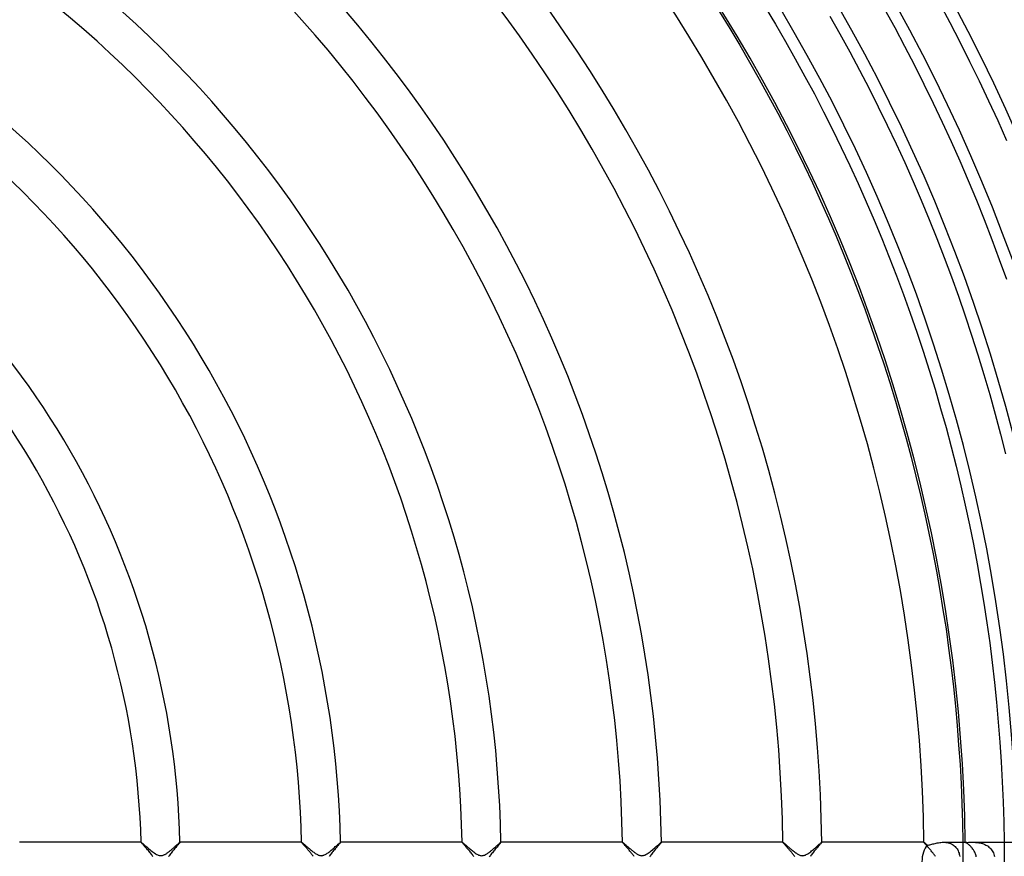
# Model space of a CAD drawing. Header units: millimetres. Extents: x -310 to 310, y -273 to 273.
# Tile 57 of 84: x 68 to 169, y 1 to 87. Entities that reach past the tile are written whole.
import ezdxf

# ---------------------------------------------------------------- set-up
doc = ezdxf.new("R2010")
doc.units = ezdxf.units.MM
doc.layers.add('HIDDEN', color=7, linetype='Continuous')
doc.layers.add('THICK', color=7, linetype='Continuous')

msp = doc.modelspace()

# ---------------------------------------------------------------- linework, layer by layer
at = {"layer": 'HIDDEN'}
for p, q in [((80.48, 2), (80.48, 2)), ((80.48, 2), (80.48, 2)), ((80.48, 2), (80.48, 2)), ((80.48, 2), (80.48, 2)), ((80.48, 2), (80.48, 2)), ((80.48, 2), (80.48, 2)), ((80.48, 2), (80.48, 2)), ((80.48, 2), (80.49, 1.99)), ((80.49, 1.99), (80.51, 1.98)), ((80.51, 1.98), (80.55, 1.95)), ((80.55, 1.95), (80.6, 1.91)), ((80.6, 1.91), (80.65, 1.87)), ((80.65, 1.87), (80.72, 1.81)), ((80.72, 1.81), (80.79, 1.75)), ((80.79, 1.75), (80.87, 1.68)), ((80.87, 1.68), (80.96, 1.6)), ((80.96, 1.6), (81.06, 1.52)), ((81.06, 1.52), (81.16, 1.43)), ((81.16, 1.43), (81.27, 1.34)), ((81.27, 1.34), (81.38, 1.25)), ((81.38, 1.25), (81.49, 1.15)), ((81.49, 1.15), (81.61, 1.06)), ((81.61, 1.06), (81.72, 0.98)), ((83.27, 0.98), (83.32, 1.02)), ((83.32, 1.02), (83.37, 1.06)), ((83.37, 1.06), (83.43, 1.1)), ((83.43, 1.1), (83.48, 1.15)), ((83.48, 1.15), (83.54, 1.2)), ((83.54, 1.2), (83.6, 1.24)), ((83.6, 1.24), (83.65, 1.29)), ((83.65, 1.29), (83.71, 1.34)), ((83.71, 1.34), (83.76, 1.39)), ((83.76, 1.39), (83.82, 1.43)), ((83.82, 1.43), (83.87, 1.48)), ((83.87, 1.48), (83.92, 1.53)), ((83.92, 1.53), (83.97, 1.57)), ((83.97, 1.57), (84.02, 1.62)), ((84.02, 1.62), (84.07, 1.66)), ((84.07, 1.66), (84.12, 1.7)), ((84.12, 1.7), (84.16, 1.74)), ((84.16, 1.74), (84.2, 1.78)), ((84.2, 1.78), (84.24, 1.81)), ((84.24, 1.81), (84.28, 1.84)), ((84.28, 1.84), (84.31, 1.87)), ((84.31, 1.87), (84.35, 1.9)), ((84.35, 1.9), (84.37, 1.93)), ((84.37, 1.93), (84.4, 1.95)), ((84.4, 1.95), (84.42, 1.97)), ((84.42, 1.97), (84.44, 1.98)), ((84.44, 1.98), (84.46, 1.99)), ((84.46, 1.99), (84.47, 2)), ((84.48, 2), (84.47, 2)), ((84.47, 2), (84.47, 2)), ((84.47, 2), (84.48, 2)), ((84.47, 2), (84.47, 2)), ((84.48, 2), (84.48, 2)), ((84.48, 2), (84.48, 2)), ((84.48, 2), (84.48, 2)), ((84.48, 2), (84.48, 2)), ((96.98, 2), (96.98, 2)), ((96.98, 2), (96.98, 2)), ((96.98, 2), (96.98, 2)), ((96.98, 2), (96.98, 2)), ((96.98, 2), (96.98, 2)), ((96.98, 2), (96.98, 2)), ((96.98, 2), (96.98, 2)), ((96.98, 2), (96.99, 2)), ((96.99, 2), (97, 1.99)), ((97, 1.99), (97.02, 1.98)), ((97.02, 1.98), (97.04, 1.96)), ((97.04, 1.96), (97.07, 1.94)), ((97.07, 1.94), (97.1, 1.91)), ((97.1, 1.91), (97.14, 1.88)), ((97.14, 1.88), (97.18, 1.85)), ((97.18, 1.85), (97.22, 1.81)), ((97.22, 1.81), (97.27, 1.77)), ((97.27, 1.77), (97.32, 1.73)), ((97.32, 1.73), (97.37, 1.68)), ((97.37, 1.68), (97.43, 1.63)), ((97.43, 1.63), (97.49, 1.58)), ((97.49, 1.58), (97.56, 1.52)), ((97.56, 1.52), (97.62, 1.46)), ((97.62, 1.46), (97.69, 1.41)), ((97.69, 1.41), (97.76, 1.35)), ((97.76, 1.35), (97.84, 1.28)), ((97.84, 1.28), (97.91, 1.22)), ((97.91, 1.22), (97.99, 1.16)), ((97.99, 1.16), (98.07, 1.09)), ((98.07, 1.09), (98.15, 1.03)), ((98.15, 1.03), (98.23, 0.97)), ((99.79, 0.99), (99.87, 1.06)), ((99.87, 1.06), (99.96, 1.13)), ((99.96, 1.13), (100.04, 1.2)), ((100.04, 1.2), (100.13, 1.27)), ((100.13, 1.27), (100.21, 1.34)), ((100.21, 1.34), (100.29, 1.41)), ((100.29, 1.41), (100.37, 1.48)), ((100.37, 1.48), (100.45, 1.55)), ((100.45, 1.55), (100.52, 1.61)), ((100.52, 1.61), (100.59, 1.68)), ((100.59, 1.68), (100.66, 1.74)), ((100.66, 1.74), (100.72, 1.79)), ((100.72, 1.79), (100.78, 1.84)), ((100.78, 1.84), (100.83, 1.89)), ((100.83, 1.89), (100.88, 1.93)), ((100.88, 1.93), (100.91, 1.96)), ((100.91, 1.96), (100.94, 1.98)), ((100.94, 1.98), (100.97, 2)), ((100.97, 2), (100.98, 2)), ((100.98, 2), (100.98, 2)), ((100.98, 2), (100.98, 2)), ((100.98, 2), (100.98, 2)), ((100.98, 2), (100.98, 2)), ((100.98, 2), (100.98, 2)), ((100.98, 2), (100.98, 2)), ((100.98, 2), (100.98, 2)), ((113.48, 2), (113.48, 2)), ((113.48, 2), (113.48, 2)), ((113.48, 2), (113.48, 2)), ((113.48, 2), (113.48, 2)), ((113.48, 2), (113.48, 2)), ((113.48, 2), (113.48, 2)), ((113.48, 2), (113.48, 2)), ((113.48, 2), (113.5, 2)), ((113.5, 2), (113.52, 1.98)), ((113.52, 1.98), (113.54, 1.96)), ((113.54, 1.96), (113.58, 1.93)), ((113.58, 1.93), (113.62, 1.9)), ((113.62, 1.9), (113.67, 1.85)), ((113.67, 1.85), (113.73, 1.81)), ((113.73, 1.81), (113.79, 1.75)), ((113.79, 1.75), (113.86, 1.69)), ((113.86, 1.69), (113.93, 1.63)), ((113.93, 1.63), (114.01, 1.56)), ((114.01, 1.56), (114.09, 1.5)), ((114.09, 1.5), (114.17, 1.42)), ((114.17, 1.42), (114.26, 1.35)), ((114.26, 1.35), (114.34, 1.28)), ((114.34, 1.28), (114.43, 1.21)), ((114.43, 1.21), (114.51, 1.14)), ((114.51, 1.14), (114.6, 1.07)), ((114.6, 1.07), (114.68, 1.01)), ((116.25, 0.96), (116.32, 1.02)), ((116.32, 1.02), (116.4, 1.08)), ((116.4, 1.08), (116.47, 1.14)), ((116.47, 1.14), (116.55, 1.2)), ((116.55, 1.2), (116.62, 1.26)), ((116.62, 1.26), (116.7, 1.33)), ((116.7, 1.33), (116.77, 1.39)), ((116.77, 1.39), (116.84, 1.45)), ((116.84, 1.45), (116.91, 1.51)), ((116.91, 1.51), (116.97, 1.57)), ((116.97, 1.57), (117.04, 1.62)), ((117.04, 1.62), (117.1, 1.68)), ((117.1, 1.68), (117.15, 1.73)), ((117.15, 1.73), (117.21, 1.78)), ((117.21, 1.78), (117.26, 1.82)), ((117.26, 1.82), (117.3, 1.86)), ((117.3, 1.86), (117.34, 1.9)), ((117.34, 1.9), (117.38, 1.93)), ((117.38, 1.93), (117.41, 1.95)), ((117.41, 1.95), (117.44, 1.97)), ((117.44, 1.97), (117.46, 1.99)), ((117.46, 1.99), (117.47, 2)), ((117.47, 2), (117.48, 2)), ((117.48, 2), (117.48, 2)), ((117.48, 2), (117.48, 2)), ((117.48, 2), (117.48, 2)), ((117.48, 2), (117.48, 2)), ((117.48, 2), (117.48, 2)), ((117.48, 2), (117.48, 2)), ((117.48, 2), (117.48, 2)), ((129.98, 2), (129.98, 2)), ((129.98, 2), (129.98, 2)), ((129.98, 2), (129.99, 2)), ((129.99, 2), (129.98, 2)), ((129.99, 2), (129.99, 2)), ((129.99, 2), (129.99, 2)), ((129.99, 2), (129.99, 2)), ((129.99, 2), (129.99, 2)), ((129.99, 2), (130, 1.99)), ((130, 1.99), (130.02, 1.98)), ((130.02, 1.98), (130.04, 1.97)), ((130.04, 1.97), (130.06, 1.95)), ((130.06, 1.95), (130.09, 1.93)), ((130.09, 1.93), (130.12, 1.9)), ((130.12, 1.9), (130.15, 1.87)), ((130.15, 1.87), (130.19, 1.84)), ((130.19, 1.84), (130.23, 1.81)), ((130.23, 1.81), (130.27, 1.77)), ((130.27, 1.77), (130.32, 1.73)), ((130.32, 1.73), (130.36, 1.69)), ((130.36, 1.69), (130.41, 1.65)), ((130.41, 1.65), (130.46, 1.61)), ((130.46, 1.61), (130.52, 1.56)), ((130.52, 1.56), (130.57, 1.51)), ((130.57, 1.51), (130.63, 1.46)), ((130.63, 1.46), (130.69, 1.41)), ((130.69, 1.41), (130.75, 1.36)), ((130.75, 1.36), (130.81, 1.31)), ((130.81, 1.31), (130.88, 1.25)), ((130.88, 1.25), (130.94, 1.2)), ((130.94, 1.2), (131.01, 1.15)), ((131.01, 1.15), (131.07, 1.1)), ((131.07, 1.1), (131.14, 1.04)), ((131.14, 1.04), (131.2, 0.99)), ((132.73, 0.95), (132.84, 1.03)), ((132.84, 1.03), (132.95, 1.12)), ((132.95, 1.12), (133.06, 1.21)), ((133.06, 1.21), (133.17, 1.31)), ((133.17, 1.31), (133.28, 1.4)), ((133.28, 1.4), (133.39, 1.49)), ((133.39, 1.49), (133.49, 1.59)), ((133.49, 1.59), (133.59, 1.67)), ((133.59, 1.67), (133.68, 1.75)), ((133.68, 1.75), (133.76, 1.82)), ((133.76, 1.82), (133.83, 1.88)), ((133.83, 1.88), (133.89, 1.93)), ((133.89, 1.93), (133.93, 1.97)), ((133.93, 1.97), (133.97, 1.99)), ((133.97, 1.99), (133.98, 2)), ((133.99, 2), (133.98, 2)), ((133.98, 2), (133.98, 2)), ((133.98, 2), (133.98, 2)), ((133.98, 2), (133.98, 2)), ((133.98, 2), (133.98, 2)), ((133.98, 2), (133.99, 2)), ((133.99, 2), (133.99, 2)), ((146.49, 2), (146.49, 2)), ((146.49, 2), (146.49, 2)), ((146.49, 2), (146.49, 2)), ((146.49, 2), (146.49, 2)), ((146.49, 2), (146.49, 2)), ((146.49, 2), (146.49, 2)), ((146.49, 2), (146.49, 2)), ((146.49, 2), (146.5, 2)), ((146.5, 2), (146.51, 1.99)), ((146.51, 1.99), (146.53, 1.97)), ((146.53, 1.97), (146.56, 1.96)), ((146.56, 1.96), (146.59, 1.93)), ((146.59, 1.93), (146.62, 1.9)), ((146.62, 1.9), (146.66, 1.87)), ((146.66, 1.87), (146.71, 1.83)), ((146.71, 1.83), (146.76, 1.79)), ((146.76, 1.79), (146.81, 1.74)), ((146.81, 1.74), (146.87, 1.69)), ((146.87, 1.69), (146.93, 1.64)), ((146.93, 1.64), (146.99, 1.58)), ((146.99, 1.58), (147.06, 1.52)), ((147.06, 1.52), (147.13, 1.46)), ((147.13, 1.46), (147.2, 1.4)), ((147.2, 1.4), (147.27, 1.34)), ((147.27, 1.34), (147.35, 1.28)), ((147.35, 1.28), (147.42, 1.22)), ((147.42, 1.22), (147.5, 1.16)), ((147.5, 1.16), (147.57, 1.1)), ((147.57, 1.1), (147.65, 1.04)), ((147.65, 1.04), (147.72, 0.98)), ((149.24, 0.96), (149.34, 1.03)), ((149.34, 1.03), (149.44, 1.11)), ((149.44, 1.11), (149.54, 1.19)), ((149.54, 1.19), (149.63, 1.27)), ((149.63, 1.27), (149.73, 1.35)), ((149.73, 1.35), (149.82, 1.43)), ((149.82, 1.43), (149.91, 1.51)), ((149.91, 1.51), (150, 1.59)), ((150, 1.59), (150.08, 1.66)), ((150.08, 1.66), (150.16, 1.73)), ((150.16, 1.73), (150.23, 1.8)), ((150.23, 1.8), (150.3, 1.85)), ((150.3, 1.85), (150.36, 1.9)), ((150.36, 1.9), (150.4, 1.94)), ((150.4, 1.94), (150.44, 1.97)), ((150.44, 1.97), (150.47, 1.99)), ((150.47, 1.99), (150.48, 2)), ((150.49, 2), (150.48, 2)), ((150.48, 2), (150.48, 2)), ((150.48, 2), (150.49, 2)), ((150.49, 2), (150.49, 2)), ((150.49, 2), (150.49, 2)), ((150.49, 2), (150.49, 2)), ((150.49, 2), (150.49, 2)), ((160.99, 2), (160.99, 2)), ((160.99, 2), (161, 2)), ((160.99, 2), (160.99, 2)), ((160.99, 2), (160.99, 2)), ((160.99, 2), (160.99, 2)), ((160.99, 2), (160.99, 2)), ((160.99, 2), (160.99, 2)), ((160.99, 2), (160.99, 2)), ((161, 2), (161.01, 1.99)), ((161.01, 1.99), (161.02, 1.98)), ((161.02, 1.98), (161.03, 1.97)), ((161.03, 1.97), (161.05, 1.96)), ((161.05, 1.96), (161.08, 1.94)), ((161.08, 1.94), (161.1, 1.92)), ((161.1, 1.92), (161.13, 1.89)), ((161.13, 1.89), (161.16, 1.87)), ((161.16, 1.87), (161.2, 1.84)), ((161.2, 1.84), (161.23, 1.81)), ((161.23, 1.81), (161.27, 1.78)), ((161.27, 1.78), (161.31, 1.74)), ((161.31, 1.74), (161.35, 1.7)), ((161.35, 1.7), (161.43, 1.71)), ((161.43, 1.71), (161.52, 1.73)), ((161.52, 1.73), (161.61, 1.75)), ((161.61, 1.75), (161.7, 1.77)), ((161.7, 1.77), (161.8, 1.8)), ((161.8, 1.8), (161.91, 1.83)), ((161.91, 1.83), (162.02, 1.85)), ((162.02, 1.85), (162.13, 1.88)), ((162.13, 1.88), (162.24, 1.91)), ((162.24, 1.91), (162.36, 1.93)), ((162.36, 1.93), (162.49, 1.96)), ((162.49, 1.96), (162.61, 1.97)), ((162.61, 1.97), (162.74, 1.99)), ((162.74, 1.99), (162.87, 2)), ((162.87, 2), (163, 2)), ((163, 2), (163.12, 2)), ((163, 2), (164.99, 2)), ((163.12, 2), (163.25, 1.99)), ((163.25, 1.99), (163.37, 1.97)), ((163.37, 1.97), (163.49, 1.95)), ((163.49, 1.95), (163.61, 1.91)), ((163.61, 1.91), (163.72, 1.87)), ((163.72, 1.87), (163.83, 1.83)), ((163.83, 1.83), (163.93, 1.77)), ((163.93, 1.77), (164.02, 1.71)), ((164.02, 1.71), (164.11, 1.64)), ((164.11, 1.64), (164.2, 1.57)), ((164.2, 1.57), (164.27, 1.48)), ((164.27, 1.48), (164.34, 1.4)), ((164.34, 1.4), (164.41, 1.31)), ((164.41, 1.31), (164.46, 1.21)), ((164.46, 1.21), (164.51, 1.11)), ((164.51, 1.11), (164.56, 1)), ((165.24, 2), (165.24, 2)), ((165.24, 2), (165.24, 2)), ((165.24, 2), (165.24, 2)), ((165.24, 2), (165.24, 2)), ((165.24, 2), (165.24, 2)), ((165.24, 2), (165.25, 2)), ((165.24, 2), (165.25, 2)), ((165.25, 2), (165.27, 2)), ((165.27, 2), (165.29, 2)), ((165.29, 2), (165.33, 2)), ((165.33, 2), (165.38, 2)), ((165.38, 2), (165.44, 1.99)), ((165.44, 1.99), (165.51, 1.99)), ((165.51, 1.99), (165.59, 2)), ((165.59, 2), (165.67, 2)), ((165.67, 2), (165.77, 2)), ((165.77, 2), (165.87, 2)), ((165.87, 2), (165.97, 2)), ((165.97, 2), (166.08, 2)), ((165.97, 2), (169.24, 2)), ((166.08, 2), (166.18, 2)), ((166.18, 2), (166.29, 1.99)), ((166.29, 1.99), (166.41, 1.98)), ((166.41, 1.98), (166.52, 1.97)), ((166.52, 1.97), (166.64, 1.96)), ((166.64, 1.96), (166.76, 1.93)), ((166.76, 1.93), (166.89, 1.91)), ((166.89, 1.91), (167.01, 1.87)), ((167.01, 1.87), (167.13, 1.83)), ((167.13, 1.83), (167.25, 1.78)), ((167.25, 1.78), (167.36, 1.72)), ((167.36, 1.72), (167.47, 1.66)), ((167.47, 1.66), (167.58, 1.59)), ((167.58, 1.59), (167.68, 1.51)), ((167.68, 1.51), (167.77, 1.42)), ((167.77, 1.42), (167.86, 1.33)), ((167.86, 1.33), (167.94, 1.23)), ((167.94, 1.23), (168.01, 1.12)), ((168.01, 1.12), (168.08, 1.01)), ((81.72, 0.98), (81.83, 0.9)), ((81.83, 0.9), (81.94, 0.83)), ((81.94, 0.83), (82.05, 0.76)), ((82.05, 0.76), (82.15, 0.71)), ((82.15, 0.71), (82.24, 0.67)), ((82.24, 0.67), (82.32, 0.65)), ((82.32, 0.65), (82.4, 0.63)), ((82.4, 0.63), (82.47, 0.63)), ((82.47, 0.63), (82.54, 0.63)), ((82.54, 0.63), (82.6, 0.63)), ((82.6, 0.63), (82.67, 0.65)), ((82.67, 0.65), (82.74, 0.67)), ((82.74, 0.67), (82.81, 0.7)), ((82.81, 0.7), (82.88, 0.73)), ((82.88, 0.73), (82.94, 0.76)), ((82.94, 0.76), (83, 0.79)), ((83, 0.79), (83.06, 0.83)), ((83.06, 0.83), (83.11, 0.86)), ((83.11, 0.86), (83.16, 0.9)), ((83.16, 0.9), (83.21, 0.94)), ((83.21, 0.94), (83.27, 0.98)), ((98.23, 0.97), (98.31, 0.92)), ((98.31, 0.92), (98.39, 0.86)), ((98.39, 0.86), (98.46, 0.81)), ((98.46, 0.81), (98.54, 0.77)), ((98.54, 0.77), (98.62, 0.73)), ((98.62, 0.73), (98.69, 0.69)), ((98.69, 0.69), (98.75, 0.67)), ((98.75, 0.67), (98.82, 0.65)), ((98.82, 0.65), (98.88, 0.64)), ((98.88, 0.64), (98.93, 0.63)), ((98.93, 0.63), (98.99, 0.62)), ((98.99, 0.62), (99.04, 0.63)), ((99.04, 0.63), (99.09, 0.63)), ((99.09, 0.63), (99.15, 0.64)), ((99.15, 0.64), (99.2, 0.66)), ((99.2, 0.66), (99.26, 0.67)), ((99.26, 0.67), (99.32, 0.7)), ((99.32, 0.7), (99.39, 0.73)), ((99.39, 0.73), (99.47, 0.77)), ((99.47, 0.77), (99.54, 0.82)), ((99.54, 0.82), (99.62, 0.87)), ((99.62, 0.87), (99.71, 0.93)), ((99.71, 0.93), (99.79, 0.99)), ((114.68, 1.01), (114.77, 0.94)), ((114.77, 0.94), (114.85, 0.89)), ((114.85, 0.89), (114.94, 0.83)), ((114.94, 0.83), (115.02, 0.78)), ((115.02, 0.78), (115.1, 0.73)), ((115.1, 0.73), (115.19, 0.69)), ((115.19, 0.69), (115.27, 0.66)), ((115.27, 0.66), (115.35, 0.64)), ((115.35, 0.64), (115.43, 0.63)), ((115.43, 0.63), (115.5, 0.62)), ((115.5, 0.62), (115.58, 0.63)), ((115.58, 0.63), (115.65, 0.64)), ((115.65, 0.64), (115.73, 0.66)), ((115.73, 0.66), (115.81, 0.69)), ((115.81, 0.69), (115.89, 0.73)), ((115.89, 0.73), (115.96, 0.77)), ((115.96, 0.77), (116.03, 0.81)), ((116.03, 0.81), (116.1, 0.86)), ((116.1, 0.86), (116.18, 0.91)), ((116.18, 0.91), (116.25, 0.96)), ((131.2, 0.99), (131.27, 0.95)), ((131.27, 0.95), (131.33, 0.9)), ((131.33, 0.9), (131.39, 0.86)), ((131.39, 0.86), (131.45, 0.82)), ((131.45, 0.82), (131.51, 0.78)), ((131.51, 0.78), (131.58, 0.75)), ((131.58, 0.75), (131.64, 0.72)), ((131.64, 0.72), (131.7, 0.69)), ((131.7, 0.69), (131.77, 0.66)), ((131.77, 0.66), (131.84, 0.64)), ((131.84, 0.64), (131.91, 0.63)), ((131.91, 0.63), (131.99, 0.62)), ((131.99, 0.62), (132.06, 0.63)), ((132.06, 0.63), (132.13, 0.64)), ((132.13, 0.64), (132.21, 0.66)), ((132.21, 0.66), (132.3, 0.69)), ((132.3, 0.69), (132.4, 0.74)), ((132.4, 0.74), (132.51, 0.8)), ((132.51, 0.8), (132.62, 0.87)), ((132.62, 0.87), (132.73, 0.95)), ((147.72, 0.98), (147.8, 0.92)), ((147.8, 0.92), (147.87, 0.87)), ((147.87, 0.87), (147.95, 0.82)), ((147.95, 0.82), (148.02, 0.78)), ((148.02, 0.78), (148.1, 0.74)), ((148.1, 0.74), (148.17, 0.7)), ((148.17, 0.7), (148.24, 0.67)), ((148.24, 0.67), (148.3, 0.65)), ((148.3, 0.65), (148.36, 0.64)), ((148.36, 0.64), (148.41, 0.63)), ((148.41, 0.63), (148.47, 0.63)), ((148.47, 0.63), (148.52, 0.62)), ((148.52, 0.62), (148.57, 0.63)), ((148.57, 0.63), (148.62, 0.64)), ((148.62, 0.64), (148.68, 0.65)), ((148.68, 0.65), (148.74, 0.67)), ((148.74, 0.67), (148.8, 0.69)), ((148.8, 0.69), (148.88, 0.73)), ((148.88, 0.73), (148.97, 0.77)), ((148.97, 0.77), (149.06, 0.83)), ((149.06, 0.83), (149.15, 0.89)), ((149.15, 0.89), (149.24, 0.96)), ((164.56, 1), (164.6, 0.89)), ((164.6, 0.89), (164.63, 0.78)), ((164.63, 0.78), (164.66, 0.66)), ((164.66, 0.66), (164.69, 0.53)), ((168.08, 1.01), (168.13, 0.9)), ((168.13, 0.9), (168.18, 0.78)), ((168.18, 0.78), (168.22, 0.65)), ((168.22, 0.65), (168.26, 0.53))]:
    msp.add_line(p, q, dxfattribs=at)
msp.add_ellipse((161.98, 0), major_axis=(0, -2), ratio=0.598741, start_param=-2.589439, end_param=-1.570796, dxfattribs=at)
at = {"layer": 'THICK'}
for p, q in [((162.59, 88.26), (163.65, 86.28)), ((139.98, 87.36), (141.02, 85.66)), ((144.66, 87.86), (145.71, 86.1)), ((156.92, 87.66), (157.98, 85.75)), ((145.71, 86.1), (146.75, 84.33)), ((151.3, 86.94), (152.34, 85.1)), ((163.65, 86.28), (164.68, 84.29)), ((141.02, 85.66), (142.05, 83.94)), ((152.34, 85.1), (153.36, 83.25)), ((157.98, 85.75), (159, 83.83)), ((146.75, 84.33), (147.76, 82.54)), ((164.68, 84.29), (165.69, 82.28)), ((142.05, 83.94), (143.06, 82.21)), ((153.36, 83.25), (154.36, 81.38)), ((159, 83.83), (160.01, 81.9)), ((143.06, 82.21), (144.05, 80.47)), ((147.76, 82.54), (148.75, 80.74)), ((165.69, 82.28), (166.68, 80.27)), ((154.36, 81.38), (155.34, 79.5)), ((160.01, 81.9), (160.99, 79.95)), ((144.05, 80.47), (145.01, 78.72)), ((148.75, 80.74), (149.72, 78.93)), ((166.68, 80.27), (167.64, 78.24)), ((155.34, 79.5), (156.29, 77.61)), ((160.99, 79.95), (161.95, 77.99)), ((145.01, 78.72), (145.96, 76.95)), ((149.72, 78.93), (150.66, 77.11)), ((161.95, 77.99), (162.88, 76.02)), ((167.64, 78.24), (168.58, 76.2)), ((150.66, 77.11), (151.59, 75.28)), ((156.29, 77.61), (157.22, 75.71)), ((145.96, 76.95), (146.88, 75.18)), ((162.88, 76.02), (163.79, 74.04)), ((168.58, 76.2), (169.49, 74.15)), ((146.88, 75.18), (147.78, 73.39)), ((151.59, 75.28), (152.49, 73.43)), ((157.22, 75.71), (158.13, 73.8)), ((163.79, 74.04), (164.68, 72.05)), ((147.78, 73.39), (148.66, 71.59)), ((152.49, 73.43), (153.37, 71.58)), ((158.13, 73.8), (159.01, 71.88)), ((164.68, 72.05), (165.54, 70.04)), ((148.66, 71.59), (149.52, 69.78)), ((153.37, 71.58), (154.23, 69.71)), ((159.01, 71.88), (159.87, 69.94)), ((159.87, 69.94), (160.71, 68)), ((165.54, 70.04), (166.38, 68.03)), ((149.52, 69.78), (150.35, 67.96)), ((154.23, 69.71), (155.06, 67.84)), ((150.35, 67.96), (151.17, 66.14)), ((160.71, 68), (161.52, 66.04)), ((166.38, 68.03), (167.19, 66.01)), ((155.06, 67.84), (155.87, 65.95)), ((151.17, 66.14), (151.96, 64.3)), ((155.87, 65.95), (156.66, 64.06)), ((161.52, 66.04), (162.31, 64.08)), ((167.19, 66.01), (167.98, 63.98)), ((151.96, 64.3), (152.73, 62.45)), ((156.66, 64.06), (157.43, 62.15)), ((162.31, 64.08), (163.07, 62.11)), ((167.98, 63.98), (168.74, 61.93)), ((152.73, 62.45), (153.47, 60.59)), ((157.43, 62.15), (158.17, 60.24)), ((163.07, 62.11), (163.81, 60.12)), ((168.74, 61.93), (169.48, 59.88)), ((153.47, 60.59), (154.2, 58.73)), ((158.17, 60.24), (158.89, 58.32)), ((163.81, 60.12), (164.53, 58.13)), ((154.2, 58.73), (154.9, 56.85)), ((158.89, 58.32), (159.58, 56.38)), ((164.53, 58.13), (165.23, 56.13)), ((154.9, 56.85), (155.57, 54.97)), ((159.58, 56.38), (160.25, 54.44)), ((165.23, 56.13), (165.89, 54.12)), ((155.57, 54.97), (156.23, 53.08)), ((160.25, 54.44), (160.9, 52.5)), ((165.89, 54.12), (166.54, 52.11)), ((156.23, 53.08), (156.86, 51.18)), ((160.9, 52.5), (161.53, 50.54)), ((166.54, 52.11), (167.16, 50.08)), ((156.86, 51.18), (157.47, 49.27)), ((161.53, 50.54), (162.13, 48.58)), ((167.16, 50.08), (167.75, 48.05)), ((157.47, 49.27), (158.06, 47.36)), ((162.13, 48.58), (162.71, 46.61)), ((167.75, 48.05), (168.32, 46.02)), ((158.06, 47.36), (158.62, 45.44)), ((162.71, 46.61), (163.26, 44.63)), ((168.32, 46.02), (168.87, 43.97)), ((158.62, 45.44), (159.16, 43.51)), ((163.26, 44.63), (163.79, 42.65)), ((168.87, 43.97), (169.39, 41.92)), ((159.16, 43.51), (159.68, 41.58)), ((163.79, 42.65), (164.29, 40.66)), ((159.68, 41.58), (160.17, 39.64)), ((164.29, 40.66), (164.78, 38.66)), ((160.17, 39.64), (160.64, 37.69)), ((164.78, 38.66), (165.23, 36.66)), ((160.64, 37.69), (161.08, 35.74)), ((165.23, 36.66), (165.66, 34.65)), ((161.08, 35.74), (161.5, 33.78)), ((165.66, 34.65), (166.07, 32.64)), ((161.5, 33.78), (161.9, 31.82)), ((166.07, 32.64), (166.46, 30.62)), ((161.9, 31.82), (162.28, 29.86)), ((166.46, 30.62), (166.82, 28.6)), ((162.28, 29.86), (162.63, 27.89)), ((166.82, 28.6), (167.15, 26.58)), ((162.63, 27.89), (162.95, 25.91)), ((167.15, 26.58), (167.46, 24.55)), ((162.95, 25.91), (163.26, 23.93)), ((167.46, 24.55), (167.75, 22.52)), ((163.26, 23.93), (163.53, 21.95)), ((167.75, 22.52), (168.01, 20.48)), ((163.53, 21.95), (163.79, 19.96)), ((168.01, 20.48), (168.24, 18.44)), ((163.79, 19.96), (164.02, 17.98)), ((168.24, 18.44), (168.45, 16.4)), ((164.02, 17.98), (164.22, 15.99)), ((168.45, 16.4), (168.64, 14.35)), ((164.22, 15.99), (164.41, 13.99)), ((168.64, 14.35), (168.8, 12.31)), ((164.41, 13.99), (164.56, 12)), ((168.8, 12.31), (168.94, 10.26)), ((164.56, 12), (164.7, 10)), ((168.94, 10.26), (169.05, 8.21)), ((164.7, 10), (164.81, 8)), ((169.05, 8.21), (169.14, 6.16)), ((164.81, 8), (164.89, 6)), ((169.14, 6.16), (169.2, 4.11)), ((164.89, 6), (164.95, 4)), ((169.2, 4.11), (169.24, 2.05)), ((164.95, 4), (164.99, 2)), ((169.24, 2.05), (169.25, 0)), ((80.48, 2), (67.97, 2)), ((80.48, 1.99), (80.48, 2)), ((80.5, 1.96), (80.48, 1.99)), ((80.52, 1.93), (80.5, 1.96)), ((80.55, 1.9), (80.52, 1.93)), ((80.59, 1.85), (80.55, 1.9)), ((80.64, 1.8), (80.59, 1.85)), ((80.69, 1.74), (80.64, 1.8)), ((80.74, 1.68), (80.69, 1.74)), ((80.8, 1.61), (80.74, 1.68)), ((80.87, 1.54), (80.8, 1.61)), ((80.94, 1.46), (80.87, 1.54)), ((81, 1.39), (80.94, 1.46)), ((81.08, 1.31), (81, 1.39)), ((81.15, 1.22), (81.08, 1.31)), ((81.22, 1.14), (81.15, 1.22)), ((81.3, 1.05), (81.22, 1.14)), ((81.37, 0.96), (81.3, 1.05)), ((83.71, 1.07), (83.63, 0.98)), ((83.78, 1.16), (83.71, 1.07)), ((83.85, 1.24), (83.78, 1.16)), ((83.92, 1.33), (83.85, 1.24)), ((83.99, 1.41), (83.92, 1.33)), ((84.05, 1.48), (83.99, 1.41)), ((84.12, 1.55), (84.05, 1.48)), ((84.17, 1.62), (84.12, 1.55)), ((84.23, 1.69), (84.17, 1.62)), ((84.28, 1.74), (84.23, 1.69)), ((84.32, 1.8), (84.28, 1.74)), ((84.36, 1.84), (84.32, 1.8)), ((84.4, 1.89), (84.36, 1.84)), ((84.43, 1.92), (84.4, 1.89)), ((84.45, 1.95), (84.43, 1.92)), ((84.46, 1.97), (84.45, 1.95)), ((84.47, 1.99), (84.46, 1.97)), ((84.48, 2), (84.47, 1.99)), ((96.98, 2), (84.48, 2)), ((96.98, 1.99), (96.98, 2)), ((96.99, 1.97), (96.98, 1.99)), ((97.01, 1.95), (96.99, 1.97)), ((97.03, 1.93), (97.01, 1.95)), ((97.06, 1.89), (97.03, 1.93)), ((97.09, 1.86), (97.06, 1.89)), ((97.12, 1.82), (97.09, 1.86)), ((97.16, 1.77), (97.12, 1.82)), ((97.21, 1.72), (97.16, 1.77)), ((97.26, 1.67), (97.21, 1.72)), ((97.3, 1.61), (97.26, 1.67)), ((97.36, 1.55), (97.3, 1.61)), ((97.41, 1.49), (97.36, 1.55)), ((97.47, 1.43), (97.41, 1.49)), ((97.52, 1.37), (97.47, 1.43)), ((97.58, 1.3), (97.52, 1.37)), ((97.64, 1.23), (97.58, 1.3)), ((97.7, 1.16), (97.64, 1.23)), ((97.76, 1.09), (97.7, 1.16)), ((97.82, 1.02), (97.76, 1.09)), ((97.88, 0.95), (97.82, 1.02)), ((100.2, 1.06), (100.13, 0.97)), ((100.27, 1.15), (100.2, 1.06)), ((100.35, 1.24), (100.27, 1.15)), ((100.42, 1.32), (100.35, 1.24)), ((100.49, 1.4), (100.42, 1.32)), ((100.55, 1.48), (100.49, 1.4)), ((100.61, 1.55), (100.55, 1.48)), ((100.67, 1.62), (100.61, 1.55)), ((100.73, 1.68), (100.67, 1.62)), ((100.78, 1.74), (100.73, 1.68)), ((100.82, 1.79), (100.78, 1.74)), ((100.86, 1.84), (100.82, 1.79)), ((100.9, 1.88), (100.86, 1.84)), ((100.93, 1.92), (100.9, 1.88)), ((100.95, 1.95), (100.93, 1.92)), ((100.97, 1.97), (100.95, 1.95)), ((100.98, 1.99), (100.97, 1.97)), ((113.48, 2), (100.98, 2)), ((100.98, 2), (100.98, 1.99)), ((113.49, 1.99), (113.48, 2)), ((113.5, 1.97), (113.49, 1.99)), ((113.52, 1.94), (113.5, 1.97)), ((113.55, 1.9), (113.52, 1.94)), ((113.59, 1.86), (113.55, 1.9)), ((113.63, 1.81), (113.59, 1.86)), ((113.68, 1.76), (113.63, 1.81)), ((113.73, 1.7), (113.68, 1.76)), ((113.79, 1.63), (113.73, 1.7)), ((113.86, 1.56), (113.79, 1.63)), ((113.92, 1.48), (113.86, 1.56)), ((113.99, 1.4), (113.92, 1.48)), ((114.06, 1.32), (113.99, 1.4)), ((114.14, 1.24), (114.06, 1.32)), ((114.21, 1.16), (114.14, 1.24)), ((114.28, 1.07), (114.21, 1.16)), ((114.35, 0.99), (114.28, 1.07)), ((116.67, 1.02), (116.6, 0.93)), ((116.74, 1.11), (116.67, 1.02)), ((116.81, 1.2), (116.74, 1.11)), ((116.89, 1.28), (116.81, 1.2)), ((116.95, 1.36), (116.89, 1.28)), ((117.02, 1.44), (116.95, 1.36)), ((117.09, 1.51), (117.02, 1.44)), ((117.15, 1.59), (117.09, 1.51)), ((117.2, 1.65), (117.15, 1.59)), ((117.26, 1.71), (117.2, 1.65)), ((117.31, 1.77), (117.26, 1.71)), ((117.35, 1.82), (117.31, 1.77)), ((117.39, 1.87), (117.35, 1.82)), ((117.42, 1.91), (117.39, 1.87)), ((117.45, 1.94), (117.42, 1.91)), ((117.47, 1.97), (117.45, 1.94)), ((117.48, 1.99), (117.47, 1.97)), ((129.98, 2), (117.48, 2)), ((117.48, 2), (117.48, 1.99)), ((129.99, 1.99), (129.98, 2)), ((130, 1.98), (129.99, 1.99)), ((130.01, 1.96), (130, 1.98)), ((130.03, 1.93), (130.01, 1.96)), ((130.06, 1.9), (130.03, 1.93)), ((130.09, 1.87), (130.06, 1.9)), ((130.12, 1.83), (130.09, 1.87)), ((130.16, 1.78), (130.12, 1.83)), ((130.2, 1.74), (130.16, 1.78)), ((130.24, 1.68), (130.2, 1.74)), ((130.29, 1.63), (130.24, 1.68)), ((130.34, 1.57), (130.29, 1.63)), ((130.4, 1.51), (130.34, 1.57)), ((130.45, 1.45), (130.4, 1.51)), ((130.51, 1.38), (130.45, 1.45)), ((130.57, 1.32), (130.51, 1.38)), ((130.63, 1.25), (130.57, 1.32)), ((130.69, 1.18), (130.63, 1.25)), ((130.75, 1.1), (130.69, 1.18)), ((130.82, 1.03), (130.75, 1.1)), ((130.88, 0.96), (130.82, 1.03)), ((133.18, 1.03), (133.1, 0.94)), ((133.25, 1.12), (133.18, 1.03)), ((133.32, 1.2), (133.25, 1.12)), ((133.39, 1.29), (133.32, 1.2)), ((133.46, 1.37), (133.39, 1.29)), ((133.53, 1.44), (133.46, 1.37)), ((133.59, 1.52), (133.53, 1.44)), ((133.65, 1.59), (133.59, 1.52)), ((133.71, 1.66), (133.65, 1.59)), ((133.76, 1.72), (133.71, 1.66)), ((133.81, 1.77), (133.76, 1.72)), ((133.86, 1.83), (133.81, 1.77)), ((133.89, 1.87), (133.86, 1.83)), ((133.93, 1.91), (133.89, 1.87)), ((133.95, 1.94), (133.93, 1.91)), ((133.97, 1.97), (133.95, 1.94)), ((133.98, 1.99), (133.97, 1.97)), ((133.99, 2), (133.98, 1.99)), ((146.49, 2), (133.99, 2)), ((146.49, 1.99), (146.49, 2)), ((146.5, 1.97), (146.49, 1.99)), ((146.52, 1.95), (146.5, 1.97)), ((146.54, 1.92), (146.52, 1.95)), ((146.57, 1.89), (146.54, 1.92)), ((146.6, 1.85), (146.57, 1.89)), ((146.64, 1.81), (146.6, 1.85)), ((146.68, 1.76), (146.64, 1.81)), ((146.73, 1.71), (146.68, 1.76)), ((146.78, 1.65), (146.73, 1.71)), ((146.83, 1.59), (146.78, 1.65)), ((146.88, 1.53), (146.83, 1.59)), ((146.94, 1.47), (146.88, 1.53)), ((147, 1.4), (146.94, 1.47)), ((147.06, 1.33), (147, 1.4)), ((147.12, 1.26), (147.06, 1.33)), ((147.18, 1.19), (147.12, 1.26)), ((147.24, 1.12), (147.18, 1.19)), ((147.3, 1.05), (147.24, 1.12)), ((147.36, 0.98), (147.3, 1.05)), ((149.71, 1.07), (149.64, 0.98)), ((149.78, 1.16), (149.71, 1.07)), ((149.86, 1.25), (149.78, 1.16)), ((149.93, 1.33), (149.86, 1.25)), ((149.99, 1.41), (149.93, 1.33)), ((150.06, 1.48), (149.99, 1.41)), ((150.12, 1.55), (150.06, 1.48)), ((150.18, 1.62), (150.12, 1.55)), ((150.23, 1.68), (150.18, 1.62)), ((150.28, 1.74), (150.23, 1.68)), ((150.33, 1.79), (150.28, 1.74)), ((150.37, 1.84), (150.33, 1.79)), ((150.4, 1.88), (150.37, 1.84)), ((150.43, 1.92), (150.4, 1.88)), ((150.46, 1.95), (150.43, 1.92)), ((150.47, 1.97), (150.46, 1.95)), ((150.48, 1.99), (150.47, 1.97)), ((150.49, 2), (150.48, 1.99)), ((160.99, 2), (150.49, 2)), ((160.99, 1.99), (160.99, 2)), ((161, 1.98), (160.99, 1.99)), ((161.01, 1.96), (161, 1.98)), ((161.03, 1.93), (161.01, 1.96)), ((161.06, 1.9), (161.03, 1.93)), ((161.09, 1.87), (161.06, 1.9)), ((161.12, 1.83), (161.09, 1.87)), ((161.16, 1.78), (161.12, 1.83)), ((161.2, 1.74), (161.16, 1.78)), ((161.25, 1.69), (161.2, 1.74)), ((161.29, 1.63), (161.25, 1.69)), ((161.34, 1.57), (161.29, 1.63)), ((161.4, 1.51), (161.34, 1.57)), ((161.45, 1.45), (161.4, 1.51)), ((161.51, 1.39), (161.45, 1.45)), ((161.57, 1.32), (161.51, 1.39)), ((161.63, 1.25), (161.57, 1.32)), ((161.69, 1.18), (161.63, 1.25)), ((161.75, 1.11), (161.69, 1.18)), ((161.81, 1.03), (161.75, 1.11)), ((161.87, 0.96), (161.81, 1.03)), ((164.99, 2), (165, 0)), ((164.99, 2), (165.24, 2)), ((165.25, 1.99), (165.24, 2)), ((165.24, 2), (165.24, 2)), ((165.26, 1.98), (165.25, 1.99)), ((165.28, 1.98), (165.26, 1.98)), ((165.3, 1.96), (165.28, 1.98)), ((165.33, 1.95), (165.3, 1.96)), ((165.36, 1.93), (165.33, 1.95)), ((165.4, 1.91), (165.36, 1.93)), ((165.44, 1.88), (165.4, 1.91)), ((165.49, 1.85), (165.44, 1.88)), ((165.53, 1.82), (165.49, 1.85)), ((165.58, 1.78), (165.53, 1.82)), ((165.64, 1.73), (165.58, 1.78)), ((165.69, 1.68), (165.64, 1.73)), ((165.74, 1.63), (165.69, 1.68)), ((165.8, 1.57), (165.74, 1.63)), ((165.86, 1.51), (165.8, 1.57)), ((165.91, 1.45), (165.86, 1.51)), ((165.96, 1.38), (165.91, 1.45)), ((166.02, 1.3), (165.96, 1.38)), ((166.07, 1.23), (166.02, 1.3)), ((166.12, 1.15), (166.07, 1.23)), ((166.16, 1.07), (166.12, 1.15)), ((166.21, 0.98), (166.16, 1.07)), ((169.24, 2), (170.49, 2)), ((81.44, 0.87), (81.37, 0.96)), ((81.51, 0.78), (81.44, 0.87)), ((81.58, 0.7), (81.51, 0.78)), ((81.63, 0.61), (81.58, 0.7)), ((81.69, 0.53), (81.63, 0.61)), ((83.37, 0.62), (83.31, 0.53)), ((83.43, 0.71), (83.37, 0.62)), ((83.49, 0.8), (83.43, 0.71)), ((83.56, 0.89), (83.49, 0.8)), ((83.63, 0.98), (83.56, 0.89)), ((97.93, 0.89), (97.88, 0.95)), ((97.98, 0.82), (97.93, 0.89)), ((98.03, 0.75), (97.98, 0.82)), ((98.08, 0.69), (98.03, 0.75)), ((98.13, 0.62), (98.08, 0.69)), ((98.17, 0.56), (98.13, 0.62)), ((99.86, 0.61), (99.81, 0.53)), ((99.92, 0.7), (99.86, 0.61)), ((99.99, 0.79), (99.92, 0.7)), ((100.06, 0.88), (99.99, 0.79)), ((100.13, 0.97), (100.06, 0.88)), ((114.42, 0.9), (114.35, 0.99)), ((114.48, 0.82), (114.42, 0.9)), ((114.55, 0.74), (114.48, 0.82)), ((114.61, 0.65), (114.55, 0.74)), ((114.66, 0.57), (114.61, 0.65)), ((114.71, 0.49), (114.66, 0.57)), ((116.34, 0.59), (116.29, 0.5)), ((116.4, 0.67), (116.34, 0.59)), ((116.46, 0.76), (116.4, 0.67)), ((116.53, 0.85), (116.46, 0.76)), ((116.6, 0.93), (116.53, 0.85)), ((130.93, 0.88), (130.88, 0.96)), ((130.99, 0.81), (130.93, 0.88)), ((131.04, 0.74), (130.99, 0.81)), ((131.09, 0.67), (131.04, 0.74)), ((131.14, 0.6), (131.09, 0.67)), ((131.19, 0.53), (131.14, 0.6)), ((132.85, 0.59), (132.79, 0.5)), ((132.91, 0.68), (132.85, 0.59)), ((132.97, 0.76), (132.91, 0.68)), ((133.03, 0.85), (132.97, 0.76)), ((133.1, 0.94), (133.03, 0.85)), ((147.42, 0.91), (147.36, 0.98)), ((147.47, 0.84), (147.42, 0.91)), ((147.52, 0.77), (147.47, 0.84)), ((147.57, 0.7), (147.52, 0.77)), ((147.62, 0.63), (147.57, 0.7)), ((147.67, 0.57), (147.62, 0.63)), ((147.71, 0.5), (147.67, 0.57)), ((149.37, 0.63), (149.31, 0.54)), ((149.43, 0.71), (149.37, 0.63)), ((149.5, 0.8), (149.43, 0.71)), ((149.57, 0.89), (149.5, 0.8)), ((149.64, 0.98), (149.57, 0.89)), ((161.93, 0.89), (161.87, 0.96)), ((161.98, 0.82), (161.93, 0.89)), ((162.04, 0.75), (161.98, 0.82)), ((162.09, 0.68), (162.04, 0.75)), ((162.13, 0.61), (162.09, 0.68)), ((162.18, 0.55), (162.13, 0.61)), ((166.25, 0.89), (166.21, 0.98)), ((166.28, 0.8), (166.25, 0.89)), ((166.32, 0.71), (166.28, 0.8)), ((166.35, 0.62), (166.32, 0.71)), ((166.37, 0.52), (166.35, 0.62))]:
    msp.add_line(p, q, dxfattribs=at)
for radius, start, end in [(270, 0.4237, 59.5763), (266, 0.4308, 59.5692), (263.75, 0.1218, 59.8782), (259.75, 0.4412, 59.5588), (254.5, 0.4503, 59.5497), (249.25, 0.4597, 59.5402), (244, 0.4697, 59.5304), (238.75, 0.48, 59.5201), (233.5, 0.4907, 59.5092), (228.25, 0.502, 59.4979), (223, 0.5139, 59.4861), (217.75, 0.5263, 59.4738), (212.5, 0.5393, 59.4608), (207.25, 0.5529, 59.4471), (202, 0.5673, 59.4327), (196.75, 0.5824, 59.4176), (191.5, 0.5984, 59.4016), (186.25, 0.6152, 59.3847), (181, 0.6331, 59.3669), (175.75, 0.652, 59.3479), (170.5, 0.6721, 59.3279), (165.25, 0.6929, 59.3071), (161, 0.7109, 59.2891), (150.5, 0.7605, 59.2395), (146.5, 0.7812, 59.2187), (134, 0.8541, 59.1459), (130, 0.8804, 59.1196), (117.5, 0.9741, 59.0259), (113.5, 1.0084, 58.9916), (101, 1.1332, 58.8668), (97, 1.1799, 58.82), (84.5, 1.3545, 58.6454), (80.5, 1.4219, 58.5781)]:
    msp.add_arc((0, 0), radius, start, end, dxfattribs=at)

doc.saveas('drawing.dxf')
